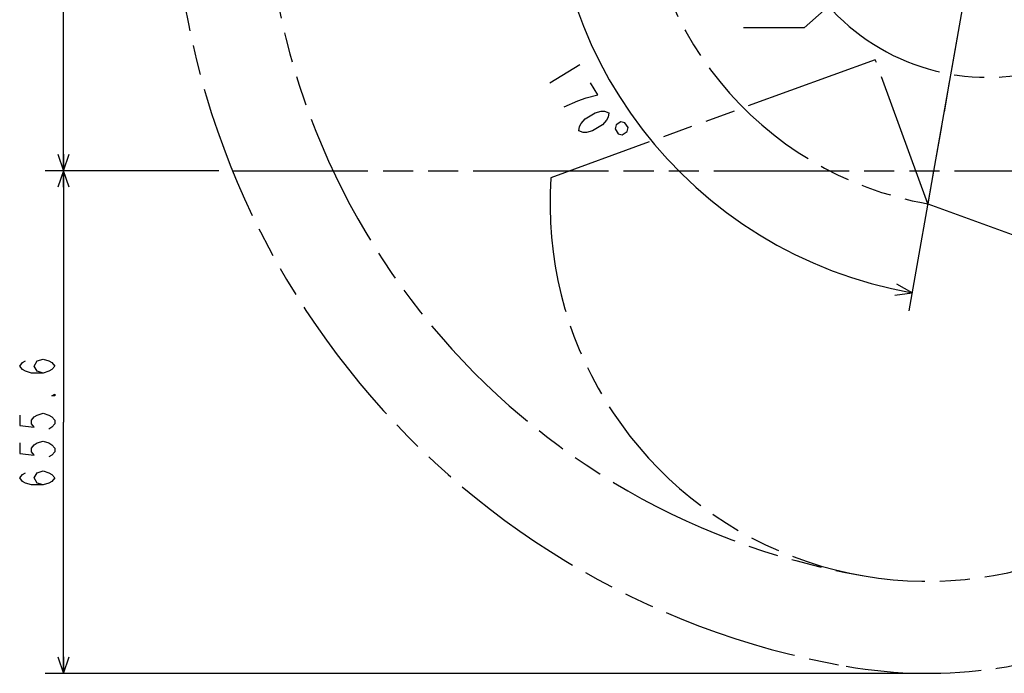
# Model space of a CAD drawing. Header units: millimetres. Extents: x 0 to 770, y -15 to 420.
# Tile 50 of 116: x 262 to 369, y 204 to 275. Entities that reach past the tile are written whole.
import ezdxf

# ---------------------------------------------------------------- set-up
doc = ezdxf.new("R2010")
doc.units = ezdxf.units.MM
doc.header["$LTSCALE"] = 32.67
doc.linetypes.add('PHANTOM', pattern=[0.8, 0.45, -0.05, 0.1, -0.05, 0.1, -0.05])
doc.layers.get('0').update_dxf_attribs({"linetype": 'CONTINUOUS'})
for name, color, linetype in [('CRV2', 7, 'CONTINUOUS'), ('DRA_ITEM', 7, 'CONTINUOUS'), ('DRIV_DIM', 7, 'CONTINUOUS'), ('PARAM_DIM', 7, 'CONTINUOUS')]:
    doc.layers.add(name, color=color, linetype=linetype)
doc.styles.get("Standard").update_dxf_attribs({"font": 'txt', "width": 0.8})
doc.dimstyles.new('DIMSTYLE_12', dxfattribs={"dimtxt": 3.8, "dimasz": 1.8, "dimexe": 2, "dimexo": 1.5, "dimgap": 1.9, "dimtad": 1, "dimdec": 3, "dimlfac": 12, "dimdsep": 46, "dimtxsty": 'STANDARD', "dimblk": 'OPEN', "dimblk1": 'OPEN', "dimblk2": 'OPEN', "dimcen": 0.09, "dimadec": 0, "dimazin": 0, "dimtp": 0.5, "dimtm": 0.5, "dimtfac": 1, "dimtdec": 3, "dimtofl": 0, "dimtmove": 0, "dimatfit": 3, "dimldrblk": 'OPEN', "dimfxl": 1, "dimtolj": 1, "dimarcsym": 0})
doc.dimstyles.new('DIMSTYLE_14', dxfattribs={"dimtxt": 3.8, "dimasz": 1.8, "dimexe": 2, "dimexo": 1.5, "dimgap": 0.95, "dimtad": 1, "dimdec": 1, "dimlfac": 12, "dimdsep": 46, "dimtxsty": 'STANDARD', "dimblk": 'OPEN', "dimblk1": 'OPEN', "dimblk2": 'OPEN', "dimcen": 0.09, "dimadec": 0, "dimazin": 0, "dimtp": 0.001, "dimtm": 0.001, "dimtfac": 1, "dimtdec": 1, "dimtofl": 0, "dimtmove": 0, "dimatfit": 3, "dimldrblk": 'OPEN', "dimfxl": 1, "dimtolj": 1, "dimarcsym": 0})

# ---------------------------------------------------------------- blocks, each defined once
blk = doc.blocks.new('_OPEN')
at = {"color": 0, "linetype": 'BYBLOCK'}
for p, q in [((0, 0), (-1, 0.342)), ((-1, -0.342), (0, 0)), ((-1, 0), (0, 0))]:
    blk.add_line(p, q, dxfattribs=at)
blk = doc.blocks.new('*D58')
at = {"layer": 'DRIV_DIM', "color": 2, "linetype": 'CONTINUOUS'}
for p, q in [((365.23, 380.14), (264.33, 380.14)), ((266.33, 380.14), (266.33, 319.2)), ((266.33, 258.27), (266.33, 319.2)), ((283.2, 258.27), (264.33, 258.27))]:
    blk.add_line(p, q, dxfattribs=at)
at = {"layer": 'DRIV_DIM', "color": 2, "linetype": 'CONTINUOUS', "xscale": 1.8, "yscale": 1.8, "zscale": 1.8}
for p, rotation in [((266.33, 380.14), 90), ((266.33, 258.27), 270)]:
    blk.add_blockref('_OPEN', p, dxfattribs=dict(at, rotation=rotation))
blk = doc.blocks.new('*D59')
at = {"layer": 'DRIV_DIM', "color": 2, "linetype": 'CONTINUOUS'}
for p, q in [((283.2, 258.27), (264.33, 258.27)), ((266.33, 258.27), (266.33, 230.95)), ((266.33, 203.63), (266.33, 230.95)), ((358.72, 203.63), (264.33, 203.63))]:
    blk.add_line(p, q, dxfattribs=at)
at = {"layer": 'DRIV_DIM', "color": 2, "linetype": 'CONTINUOUS', "xscale": 1.8, "yscale": 1.8, "zscale": 1.8}
for p, rotation in [((266.33, 258.27), 90), ((266.33, 203.63), 270)]:
    blk.add_blockref('_OPEN', p, dxfattribs=dict(at, rotation=rotation))
blk = doc.blocks.new('*D65')
at = {"layer": 'PARAM_DIM', "color": 2, "linetype": 'CONTINUOUS'}
for p, q in [((366.73, 293.1), (366.73, 340.92)), ((366.47, 290.12), (358.16, 243.03))]:
    blk.add_line(p, q, dxfattribs=at)
for points in [[(364.94, 338.27), (366.73, 338.92), (364.92, 339.5)], [(356.63, 244.74), (358.51, 245), (356.86, 245.95)]]:
    blk.add_lwpolyline(points, dxfattribs=at)
for start, end in [(90, 175), (175, 260)]:
    blk.add_arc((366.73, 291.6), 47.32, start, end, dxfattribs=at)

msp = doc.modelspace()

# ---------------------------------------------------------------- linework, layer by layer
at = {"layer": 'CRV2', "color": 4, "linetype": 'PHANTOM'}
for p, q in [((365.38336, 283.978874), (360.215204, 254.668807)), ((354.514868, 270.33035), (319.276395, 257.504595)), ((360.215204, 254.668807), (354.514868, 270.33035)), ((284.704618, 258.265764), (371.560344, 258.265764)), ((360.215204, 254.668807), (375.876748, 248.968471))]:
    msp.add_line(p, q, dxfattribs=at)
for centre, radius, start, end in [((366.727011, 291.599097), 88.536908, 10, 260), ((366.727011, 291.599097), 78.536908, 10, 260), ((366.727011, 291.599097), 37.5, 96.3802692, 260), ((366.727011, 291.599097), 23.185474, 91.40800323, 286.23070908), ((360.215204, 254.668807), 41.036908, 176.03751103, 28.38812904), ((360.215204, 254.668807), 51.036908, 260, 297.01033491)]:
    msp.add_arc(centre, radius, start, end, dxfattribs=at)
at = {"layer": 'DRA_ITEM', "color": 2, "linetype": 'CONTINUOUS'}
for p, q in [((366.727011, 291.599097), (346.779593, 273.787837)), ((346.279593, 273.787837), (340.199593, 273.787837)), ((346.779593, 273.787837), (346.279593, 273.787837))]:
    msp.add_line(p, q, dxfattribs=at)
at = {"layer": 'DRIV_DIM', "color": 2, "linetype": 'CONTINUOUS'}
for points in [[(264.10948, 236.268838), (263.476143, 236.458832), (263.159493, 237.028831), (263.476143, 237.59883), (264.10948, 237.788824), (264.742816, 237.59883), (265.059484, 237.408836), (265.376153, 237.028831), (265.059484, 236.648825), (264.742816, 236.458832), (264.10948, 236.268838), (262.842825, 236.268838), (262.209488, 236.458832), (261.89282, 236.648825), (261.576152, 237.028831), (261.89282, 237.408836), (262.209488, 237.59883)], [(265.376153, 233.988823), (265.376153, 233.798829), (265.059484, 233.798829), (265.376153, 233.988823)], [(261.576152, 231.708826), (261.576152, 230.568827), (263.159493, 230.378833), (262.842825, 230.758839), (262.842825, 231.138826), (263.159493, 231.518832), (263.476143, 231.708826), (264.10948, 231.898837), (264.742816, 231.708826), (265.059484, 231.518832), (265.376153, 231.138826), (265.376153, 230.758839), (265.059484, 230.378833), (264.742816, 230.18884)], [(261.576152, 228.668836), (261.576152, 227.528837), (263.159493, 227.338825), (262.842825, 227.718831), (262.842825, 228.098836), (263.159493, 228.478824), (263.476143, 228.668836), (264.10948, 228.858829), (264.742816, 228.668836), (265.059484, 228.478824), (265.376153, 228.098836), (265.376153, 227.718831), (265.059484, 227.338825), (264.742816, 227.148831)], [(264.10948, 224.108823), (263.476143, 224.298835), (263.159493, 224.868834), (263.476143, 225.438834), (264.10948, 225.628827), (264.742816, 225.438834), (265.059484, 225.24884), (265.376153, 224.868834), (265.059484, 224.488829), (264.742816, 224.298835), (264.10948, 224.108823), (262.842825, 224.108823), (262.209488, 224.298835), (261.89282, 224.488829), (261.576152, 224.868834), (261.89282, 225.24884), (262.209488, 225.438834)]]:
    msp.add_lwpolyline(points, dxfattribs=at)
at = {"layer": 'PARAM_DIM', "color": 2, "linetype": 'CONTINUOUS'}
msp.add_line((322.407712, 269.766283), (319.158259, 267.796265), dxfattribs=at)
for points in [[(323.097606, 266.185098), (324.377766, 266.51683), (323.58973, 267.816604)], [(320.734295, 265.196681), (322.186738, 265.85507), (323.097606, 266.185098)], [(322.310295, 262.597116), (322.38411, 263.08623), (322.556393, 263.412869), (322.999464, 263.903687), (324.082615, 264.560372), (324.722695, 264.726238), (325.091987, 264.727906), (325.559784, 264.567152), (325.485969, 264.078037), (325.313686, 263.75138), (324.870615, 263.26058), (323.787464, 262.603895), (323.147384, 262.438029), (322.778092, 262.436343), (322.310295, 262.597116)], [(326.889359, 263.595702), (326.347784, 263.26736), (326.241158, 262.83241), (326.569519, 262.290834), (327.004469, 262.184209), (327.546044, 262.512551), (327.65267, 262.947501), (327.324309, 263.489076), (326.889359, 263.595702)]]:
    msp.add_lwpolyline(points, dxfattribs=at)

# ---------------------------------------------------------------- dimensions: what is measured, and where the dimension line sits
at = {"layer": 'DRIV_DIM', "color": 2, "linetype": 'CONTINUOUS'}
for base, p2, angle, picture, middle in [((266.326151, 380.136005), (366.727011, 380.136005), 90, '*D58', (266.326151, 310.080885)), ((266.326151, 203.631899), (360.215204, 203.631899), 270, '*D59', (266.326151, 223.348832))]:
    dim = msp.add_linear_dim(base=base, p1=(284.704618, 258.265764), p2=p2, angle=angle, dimstyle='DIMSTYLE_14', dxfattribs=at)
    dim.commit()
    dim.dimension.update_dxf_attribs({"geometry": picture, "text_midpoint": middle, "dimtype": 160})
at = {"layer": 'PARAM_DIM', "color": 2, "linetype": 'CONTINUOUS'}
dim = msp.add_angular_dim_2l(base=(319.589963, 295.723055), line1=((366.727011, 291.125926), (366.727011, 291.599097)), line2=((366.809176, 292.06508), (366.727011, 291.599097)), dimstyle='DIMSTYLE_12', override={"dimtad": 2}, dxfattribs=at)
dim.commit()
dim.dimension.update_dxf_attribs({"geometry": '*D65', "text_midpoint": (323.827512, 271.635598), "dimtype": 162})

doc.saveas('drawing.dxf')
